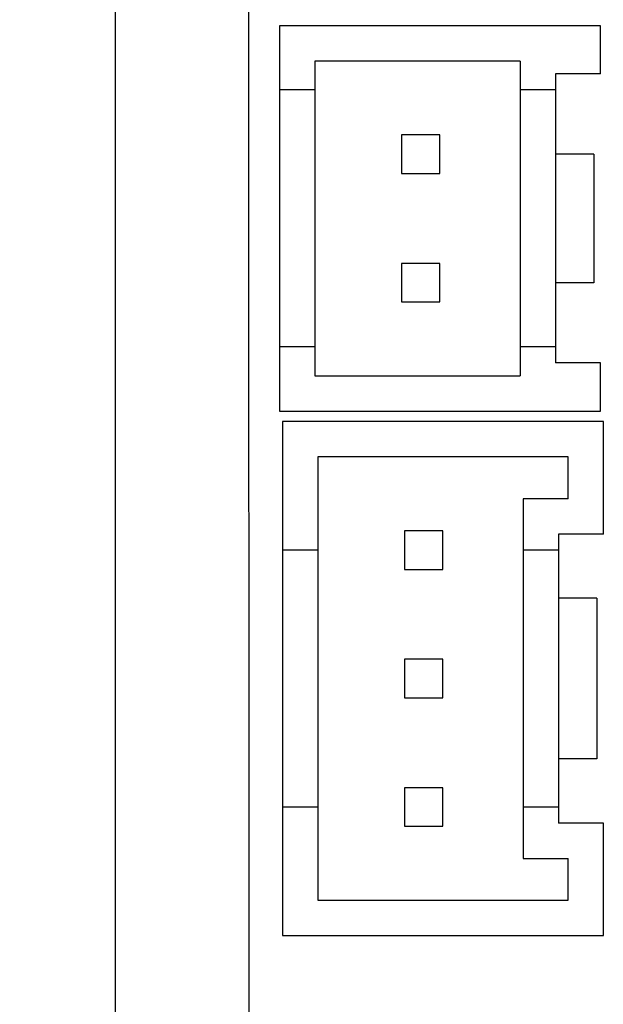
# Model space of a CAD drawing. Header units: millimetres. Extents: x -16 to 538, y -56 to 87.
# Tile 5 of 162: x 374 to 383, y -9 to 7. Entities that reach past the tile are written whole.
import ezdxf

# ---------------------------------------------------------------- set-up
doc = ezdxf.new("R2010")
doc.units = ezdxf.units.MM
doc.header["$LTSCALE"] = 1.21
doc.header["$MEASUREMENT"] = 0
doc.header["$PDMODE"] = 3
doc.header["$PDSIZE"] = 0.3125
doc.layers.get('0').update_dxf_attribs({"linetype": 'CONTINUOUS'})
doc.layers.get('DEFPOINTS').update_dxf_attribs({"linetype": 'CONTINUOUS'})
doc.layers.add('Dim', color=3, linetype='CONTINUOUS', lineweight=25)
doc.styles.get("Standard").update_dxf_attribs({"font": 'txt', "width": 0.8})
doc.dimstyles.get("Standard").update_dxf_attribs({"dimtxt": 0.15625, "dimasz": 0.1875, "dimexe": 0.125, "dimexo": 0.0625, "dimgap": 0.09, "dimtad": 0, "dimtih": 1, "dimtoh": 1, "dimzin": 4, "dimdsep": 46, "dimtxsty": 'STANDARD', "dimblk": '_FILLED', "dimblk1": '_FILLED', "dimblk2": '_FILLED', "dimcen": 0.09, "dimazin": 1, "dimtp": 0.01, "dimtm": 0.01, "dimtfac": 1, "dimtofl": 0, "dimtmove": 0, "dimatfit": 3, "dimldrblk": '_FILLED', "dimfxl": 1, "dimtolj": 1, "dimtzin": 4, "dimarcsym": 0})

# ---------------------------------------------------------------- blocks, each defined once
blk = doc.blocks.new('_FILLED')
at = {"color": 0, "linetype": 'ByBlock'}
blk.add_solid([(0, 0), (-1, 0.1667), (-1, -0.1667)], dxfattribs=at)
blk = doc.blocks.new('*D30')
at = {"color": 0, "linetype": 'ByBlock', "lineweight": -2}
for p, q in [((378.088, 56.308), (320.056, 56.308)), ((320.181, 56.308), (320.181, 22.727)), ((320.181, -16.701), (320.181, 16.88)), ((378.088, -16.701), (320.056, -16.701))]:
    blk.add_line(p, q, dxfattribs=at)
at = {"layer": 'DEFPOINTS', "color": 0, "linetype": 'ByBlock'}
for p in [(378.151, 56.308), (378.151, -16.701)]:
    blk.add_point(p, dxfattribs=at)
at = {"color": 0, "linetype": 'ByBlock', "lineweight": -2, "xscale": 2.54, "yscale": 2.54, "zscale": 2.54}
for p, rotation in [((320.181, 56.308), 90), ((320.181, -16.701), 270)]:
    blk.add_blockref('_FILLED', p, dxfattribs=dict(at, rotation=rotation))
at = {"color": 0, "linetype": 'ByBlock', "lineweight": -2, "insert": (320.181, 19.803), "char_height": 2.5, "attachment_point": 5, "rotation": 90}
blk.add_mtext('\\A1;73.0', dxfattribs=at)

msp = doc.modelspace()

# ---------------------------------------------------------------- linework, layer by layer
at = {"color": 7, "linetype": 'Continuous'}
for p, q in [((375.071, 55.459), (375.071, -16.541)), ((377.142, 55.308), (377.151, -15.693)), ((377.628, 6.425), (377.628, 0.425)), ((382.628, 6.425), (377.628, 6.425)), ((382.628, 5.675), (382.628, 6.425)), ((378.178, 5.875), (378.178, 0.975)), ((381.378, 5.875), (378.178, 5.875)), ((381.378, 5.875), (381.378, 0.975)), ((381.928, 5.675), (381.928, 1.175)), ((382.628, 5.675), (381.928, 5.675)), ((378.178, 5.425), (377.628, 5.425)), ((381.928, 5.425), (381.378, 5.425)), ((379.528, 4.725), (379.528, 4.125)), ((380.128, 4.725), (379.528, 4.725)), ((380.128, 4.125), (380.128, 4.725)), ((382.526, 4.425), (381.928, 4.425)), ((382.526, 4.425), (382.526, 2.425)), ((379.528, 4.125), (380.128, 4.125)), ((379.528, 2.725), (379.528, 2.125)), ((380.128, 2.725), (379.528, 2.725)), ((380.128, 2.125), (380.128, 2.725)), ((382.526, 2.425), (381.928, 2.425)), ((379.528, 2.125), (380.128, 2.125)), ((378.178, 1.425), (377.628, 1.425)), ((381.928, 1.425), (381.378, 1.425)), ((382.628, 1.175), (381.928, 1.175)), ((382.628, 0.425), (382.628, 1.175)), ((378.178, 0.975), (381.378, 0.975)), ((377.628, 0.425), (382.628, 0.425)), ((377.674, 0.262), (377.674, -7.738)), ((382.674, 0.262), (377.674, 0.262)), ((382.674, -1.488), (382.674, 0.262)), ((378.224, -0.288), (378.224, -7.188)), ((382.124, -0.288), (378.224, -0.288)), ((382.124, -0.938), (382.124, -0.288)), ((381.424, -0.938), (381.424, -6.538)), ((382.124, -0.938), (381.424, -0.938)), ((379.574, -1.438), (379.574, -2.038)), ((380.174, -1.438), (379.574, -1.438)), ((380.174, -2.038), (380.174, -1.438)), ((381.974, -1.488), (381.974, -5.988)), ((382.674, -1.488), (381.974, -1.488)), ((378.224, -1.738), (377.674, -1.738)), ((381.974, -1.738), (381.424, -1.738)), ((379.574, -2.038), (380.174, -2.038)), ((382.571, -2.488), (381.974, -2.488)), ((382.571, -2.488), (382.571, -4.988)), ((379.574, -3.438), (379.574, -4.038)), ((380.174, -3.438), (379.574, -3.438)), ((380.174, -4.038), (380.174, -3.438)), ((379.574, -4.038), (380.174, -4.038)), ((382.571, -4.988), (381.974, -4.988)), ((379.574, -5.438), (379.574, -6.038)), ((380.174, -5.438), (379.574, -5.438)), ((380.174, -6.038), (380.174, -5.438)), ((378.224, -5.738), (377.674, -5.738)), ((381.974, -5.738), (381.424, -5.738)), ((379.574, -6.038), (380.174, -6.038)), ((382.674, -5.988), (381.974, -5.988)), ((382.674, -7.738), (382.674, -5.988)), ((381.424, -6.538), (382.124, -6.538)), ((382.124, -7.188), (382.124, -6.538)), ((378.224, -7.188), (382.124, -7.188)), ((377.674, -7.738), (382.674, -7.738))]:
    msp.add_line(p, q, dxfattribs=at)

# ---------------------------------------------------------------- dimensions: what is measured, and where the dimension line sits
at = {"layer": 'Dim'}
dim = msp.add_linear_dim(base=(320.181, -16.701), p1=(378.151, 56.308), p2=(378.151, -16.701), angle=90, dimstyle='STANDARD', override={"dimtxt": 2.5, "dimasz": 2.54, "dimtih": 0, "dimtoh": 0, "dimdec": 1, "dimzin": 0, "dimcen": 0.198, "dimadec": 0, "dimazin": 0, "dimtp": 0, "dimtm": 0, "dimtdec": 4, "dimtzin": 0}, dxfattribs=at)
dim.commit()
dim.dimension.update_dxf_attribs({"geometry": '*D30', "text_midpoint": (320.181, 19.803)})

doc.saveas('drawing.dxf')
